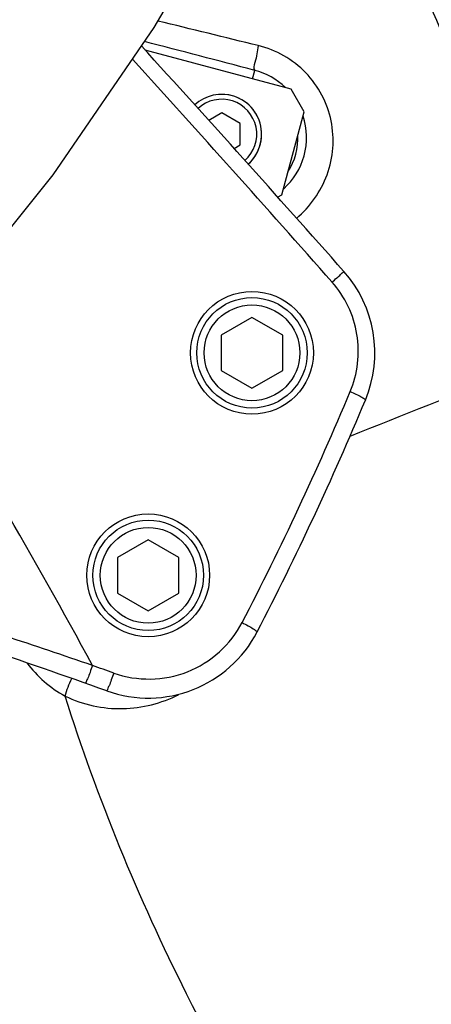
# Model space of a CAD drawing. Header units: millimetres. Extents: x 0 to 11890, y 0 to 8410.
# Tile 80 of 104: x 6029 to 6096, y 4802 to 4962. Entities that reach past the tile are written whole.
import ezdxf

# ---------------------------------------------------------------- set-up
doc = ezdxf.new("R2010")
doc.units = ezdxf.units.MM
doc.header["$LTSCALE"] = 653.95
doc.layers.get('0').update_dxf_attribs({"linetype": 'CONTINUOUS'})
for name, color, linetype in [('304103000010DXF_CONTINUOUS_LINE', 7, 'CONTINUOUS'), ('304103000184DXF_CONTINUOUS_LINE', 7, 'CONTINUOUS'), ('304104000730DXF_CONTINUOUS_LINE', 7, 'CONTINUOUS'), ('501023000026DXF_CONTINUOUS_LINE', 7, 'CONTINUOUS'), ('501023000047DXF_CONTINUOUS_LINE', 7, 'CONTINUOUS'), ('604006000004DXF_CONTINUOUS_LINE', 7, 'CONTINUOUS'), ('RB30-1-B-JSZL_DXF_DIMENSION', 7, 'CONTINUOUS'), ('RB30-1-BXIANDXF_CONTINUOUS_LINE', 7, 'CONTINUOUS')]:
    doc.layers.add(name, color=color, linetype=linetype)
doc.styles.get("Standard").update_dxf_attribs({"font": 'txt', "width": 0.7})
doc.dimstyles.new('DIMSTYLE_10', dxfattribs={"dimtxt": 70, "dimasz": 50, "dimexe": 1.5, "dimexo": 0, "dimgap": 1.75, "dimtad": 1, "dimdsep": 46, "dimtxsty": 'Standard', "dimblk": '_FILLED', "dimblk1": '_FILLED', "dimblk2": '_FILLED', "dimcen": 0.09, "dimclrt": 5, "dimazin": 2, "dimtp": 1.2, "dimtm": 1.2, "dimtfac": 1, "dimtofl": 0, "dimtmove": 0, "dimatfit": 3, "dimldrblk": '_FILLED', "dimfxl": 0, "dimtolj": 1, "dimarcsym": 0})
doc.dimstyles.new('DIMSTYLE_13', dxfattribs={"dimtxt": 70, "dimasz": 50, "dimexe": 1.5, "dimexo": 0, "dimgap": 1.75, "dimtad": 1, "dimdec": 1, "dimdsep": 46, "dimtxsty": 'Standard', "dimblk": '_FILLED', "dimblk1": '_FILLED', "dimblk2": '_FILLED', "dimcen": 0.09, "dimclrt": 5, "dimazin": 2, "dimtp": 1.2, "dimtm": 1.2, "dimtfac": 1, "dimtdec": 1, "dimtofl": 0, "dimtmove": 0, "dimatfit": 3, "dimldrblk": '_FILLED', "dimfxl": 0, "dimtolj": 1, "dimarcsym": 0})
doc.dimstyles.new('DIMSTYLE_3', dxfattribs={"dimtxt": 70, "dimasz": 50, "dimexe": 1.5, "dimexo": 0, "dimgap": 1.75, "dimtad": 0, "dimtih": 1, "dimtoh": 1, "dimdec": 1, "dimdsep": 46, "dimtxsty": 'Standard', "dimblk": '_FILLED', "dimblk1": '_FILLED', "dimblk2": '_FILLED', "dimcen": 0.09, "dimclrt": 5, "dimazin": 2, "dimtp": 0.8, "dimtm": 0.8, "dimtfac": 1, "dimtdec": 1, "dimtofl": 0, "dimtmove": 0, "dimatfit": 3, "dimldrblk": '_FILLED', "dimfxl": 0, "dimtolj": 1, "dimarcsym": 0})
doc.dimstyles.new('DIMSTYLE_5', dxfattribs={"dimtxt": 70, "dimasz": 50, "dimexe": 1.5, "dimexo": 0, "dimgap": 1.75, "dimtad": 0, "dimtih": 1, "dimtoh": 1, "dimdsep": 46, "dimtxsty": 'Standard', "dimblk": '_FILLED', "dimblk1": '_FILLED', "dimblk2": '_FILLED', "dimcen": 0.09, "dimclrt": 5, "dimazin": 2, "dimtp": 1.2, "dimtm": 1.2, "dimtfac": 1, "dimtofl": 0, "dimtmove": 0, "dimatfit": 3, "dimldrblk": '_FILLED', "dimfxl": 0, "dimtolj": 1, "dimarcsym": 0})
doc.dimstyles.new('DIMSTYLE_6', dxfattribs={"dimtxt": 70, "dimasz": 50, "dimexe": 1.5, "dimexo": 0, "dimgap": 1.75, "dimtad": 0, "dimtih": 1, "dimtoh": 1, "dimdec": 1, "dimdsep": 46, "dimtxsty": 'Standard', "dimblk": '_FILLED', "dimblk1": '_FILLED', "dimblk2": '_FILLED', "dimcen": 0.09, "dimclrt": 5, "dimazin": 2, "dimtp": 0.5, "dimtm": 0.5, "dimtfac": 1, "dimtdec": 1, "dimtofl": 0, "dimtmove": 0, "dimatfit": 3, "dimldrblk": '_FILLED', "dimfxl": 0, "dimtolj": 1, "dimarcsym": 0})
doc.dimstyles.new('DIMSTYLE_9', dxfattribs={"dimtxt": 70, "dimasz": 50, "dimexe": 1.5, "dimexo": 0, "dimgap": 1.75, "dimtad": 1, "dimdsep": 46, "dimtxsty": 'Standard', "dimblk": '_FILLED', "dimblk1": '_FILLED', "dimblk2": '_FILLED', "dimcen": 0.09, "dimclrt": 5, "dimazin": 2, "dimtp": 0.5, "dimtm": 0.5, "dimtfac": 1, "dimtofl": 0, "dimtmove": 0, "dimatfit": 3, "dimldrblk": '_FILLED', "dimfxl": 0, "dimtolj": 1, "dimarcsym": 0})

# ---------------------------------------------------------------- blocks, each defined once
blk = doc.blocks.new('*D3')
at = {"layer": 'RB30-1-B-JSZL_DXF_DIMENSION', "color": 2, "linetype": 'Continuous'}
blk.add_line((6482.53, 4814.21), (6482.53, 3948.47), dxfattribs=at)
blk = doc.blocks.new('_FILLED')
at = {"color": 0, "linetype": 'ByBlock'}
blk.add_solid([(0, 0), (-1, 0.17), (-1, -0.17)], dxfattribs=at)
blk = doc.blocks.new('*D7')
at = {"layer": 'RB30-1-B-JSZL_DXF_DIMENSION', "color": 2, "linetype": 'Continuous'}
for p, q in [((6443.71, 5136.71), (6443.71, 4418)), ((6443.71, 4418), (6294.34, 4171.7)), ((6294.34, 4171.7), (6294.34, 3948.47))]:
    blk.add_line(p, q, dxfattribs=at)
blk = doc.blocks.new('*D9')
at = {"layer": 'RB30-1-B-JSZL_DXF_DIMENSION', "color": 2, "linetype": 'Continuous'}
blk.add_line((6469.75, 5733.13), (6469.75, 6434.96), dxfattribs=at)
blk = doc.blocks.new('*D11')
at = {"layer": 'RB30-1-B-JSZL_DXF_DIMENSION', "color": 2, "linetype": 'Continuous'}
blk.add_line((7762.98, 4950.16), (7762.98, 6434.96), dxfattribs=at)
blk = doc.blocks.new('*D12')
at = {"layer": 'RB30-1-B-JSZL_DXF_DIMENSION', "color": 2, "linetype": 'Continuous'}
blk.add_line((6482.53, 4814.21), (7960.11, 4814.21), dxfattribs=at)
blk = doc.blocks.new('*D20')
at = {"layer": 'RB30-1-B-JSZL_DXF_DIMENSION', "color": 2, "linetype": 'Continuous'}
for p, q in [((5937.98, 4804.16), (5937.98, 6076.14)), ((6127.98, 5850.16), (6127.98, 6076.14)), ((6032.98, 6061.14), (5735.66, 6061.14)), ((5937.98, 6061.14), (6032.98, 6061.14)), ((6127.98, 6061.14), (6032.98, 6061.14))]:
    blk.add_line(p, q, dxfattribs=at)
at = {"layer": 'RB30-1-B-JSZL_DXF_DIMENSION', "color": 2, "linetype": 'Continuous', "xscale": 50, "yscale": 50, "zscale": 50, "rotation": 180}
blk.add_blockref('_FILLED', (5937.98, 6061.14), dxfattribs=at)
at = {"layer": 'RB30-1-B-JSZL_DXF_DIMENSION', "color": 2, "linetype": 'Continuous', "xscale": 50, "yscale": 50, "zscale": 50}
blk.add_blockref('_FILLED', (6127.98, 6061.14), dxfattribs=at)
blk = doc.blocks.new('*D24')
at = {"layer": 'RB30-1-B-JSZL_DXF_DIMENSION', "color": 2, "linetype": 'Continuous'}
for p, q in [((7104.19, 5958.16), (5344.32, 5958.16)), ((5359.32, 5958.16), (5359.32, 5288.66)), ((5359.32, 4619.16), (5359.32, 5288.66)), ((5759.44, 4619.16), (5344.32, 4619.16))]:
    blk.add_line(p, q, dxfattribs=at)
at = {"layer": 'RB30-1-B-JSZL_DXF_DIMENSION', "color": 2, "linetype": 'Continuous', "xscale": 50, "yscale": 50, "zscale": 50}
for p, rotation in [((5359.32, 5958.16), 90), ((5359.32, 4619.16), 270)]:
    blk.add_blockref('_FILLED', p, dxfattribs=dict(at, rotation=rotation))
blk = doc.blocks.new('*D30')
at = {"layer": 'RB30-1-B-JSZL_DXF_DIMENSION', "color": 2, "linetype": 'Continuous'}
for p, q in [((5937.98, 4804.16), (5937.98, 6228.31)), ((7130.19, 5924.16), (7130.19, 6228.31)), ((5937.98, 6213.31), (6534.09, 6213.31)), ((7130.19, 6213.31), (6534.09, 6213.31))]:
    blk.add_line(p, q, dxfattribs=at)
at = {"layer": 'RB30-1-B-JSZL_DXF_DIMENSION', "color": 2, "linetype": 'Continuous', "xscale": 50, "yscale": 50, "zscale": 50, "rotation": 180}
blk.add_blockref('_FILLED', (5937.98, 6213.31), dxfattribs=at)
at = {"layer": 'RB30-1-B-JSZL_DXF_DIMENSION', "color": 2, "linetype": 'Continuous', "xscale": 50, "yscale": 50, "zscale": 50}
blk.add_blockref('_FILLED', (7130.19, 6213.31), dxfattribs=at)

msp = doc.modelspace()

# ---------------------------------------------------------------- linework, layer by layer
at = {"layer": '304103000010DXF_CONTINUOUS_LINE', "color": 9, "linetype": 'Continuous'}
msp.add_line((6067.057, 4952.796), (6067.431, 4954.193), dxfattribs=at)
for centre, radius, start, end in [((4511.389, -1343.938), 6491.549, 76.1257488, 76.2743215), ((3941.215, -3151.06), 8379.494, 75.3010377, 75.4279662)]:
    msp.add_arc(centre, radius, start, end, dxfattribs=at)
at = {"layer": '304103000010DXF_CONTINUOUS_LINE', "color": 7, "linetype": 'Continuous'}
msp.add_arc((6064.468, 4943.137), 10, 326.86838, 3.13162, dxfattribs=at)
at = {"layer": '304103000010DXF_CONTINUOUS_LINE', "color": 9, "linetype": 'Continuous'}
for points in [[(6117.232, 4908.385), (6110.767, 4928.546), (6103.349, 4948.447), (6094.666, 4967.757)], [(6072.418, 4951.398), (6071.046, 4952.72), (6069.275, 4953.713), (6067.431, 4954.193)], [(6030.311, 4857.64), (6031.957, 4855.438), (6034.125, 4853.546), (6036.543, 4852.238)], [(6036.543, 4852.238), (6036.822, 4853.221), (6037.199, 4854.179), (6037.643, 4855.099)]]:
    msp.add_open_spline(points, degree=3, dxfattribs=at)
for points, knots in [([(6068.009, 4958.216), (6067.788, 4957.301), (6067.743, 4956.129), (6067.123, 4954.476), (6067.431, 4954.193)], [0, 0, 0, 0, 0.6921654, 1, 1, 1, 1]), ([(6074.22, 4930.078), (6076.437, 4931.938), (6079.995, 4936.945), (6080.702, 4946.147), (6076.364, 4954.411), (6070.886, 4957.505), (6068.009, 4958.216)], [0, 0, 0, 0, 0.2463985, 0.4959052, 0.747734, 1, 1, 1, 1]), ([(6072.164, 4934.911), (6073.722, 4936.313), (6076.114, 4940.144), (6075.994, 4944.674), (6075.333, 4946.725)], [0, 0, 0, 0, 0.4929836, 1, 1, 1, 1]), ([(6117.232, 4908.385), (6114.343, 4907.199), (6102.916, 4902.528), (6091.461, 4897.928), (6082.887, 4894.535)], [0, 0, 0, 0, 0.253, 1, 1, 1, 1]), ([(6036.543, 4852.238), (6039.418, 4850.825), (6045.884, 4849.438), (6052.234, 4851.07), (6055.034, 4852.461)], [0, 0, 0, 0, 0.5060696, 1, 1, 1, 1]), ([(6064.46, 4788.524), (6061.628, 4793.512), (6050.661, 4813.971), (6041.816, 4835.578), (6036.543, 4852.238)], [0, 0, 0, 0, 0.2471341, 1, 1, 1, 1])]:
    msp.add_open_spline(points, degree=3, knots=knots, dxfattribs=at)
at = {"layer": '304103000184DXF_CONTINUOUS_LINE', "color": 7, "linetype": 'Continuous'}
for centre in [(6066.979, 4908.164), (6050.075, 4871.911)]:
    msp.add_circle(centre, 10, dxfattribs=at)
for centre, radius, start, end in [((3088.225, 2268.576), 4000, 41.545376, 42.252303), ((6066.979, 4908.164), 20, 337.38802, 41.54538), ((5623.877, 5092.718), 500, 332.61198, 337.38802), ((5705.57, 3911.851), 1000, 70.260189, 72.767382), ((6050.075, 4871.911), 20, 250.26019, 332.61198)]:
    msp.add_arc(centre, radius, start, end, dxfattribs=at)
at = {"layer": '304103000184DXF_CONTINUOUS_LINE', "color": 9, "linetype": 'Continuous'}
for centre, radius, start, end in [((3051.055, 2240.546), 4043.83, 41.492899, 42.183736), ((5135.662, 4366.754), 1029.653, 28.446247, 31.772637), ((5623.805, 5093.677), 497.629, 332.54063, 337.3259), ((5730.461, 3960.35), 949.102, 70.901642, 71.808124), ((5712.368, 3924.919), 988.519, 70.368927, 70.582619)]:
    msp.add_arc(centre, radius, start, end, dxfattribs=at)
for points, knots in [([(6080.037, 4919.693), (6080.289, 4919.917), (6080.721, 4920.327), (6081.408, 4920.86), (6081.611, 4921.213), (6081.99, 4921.38), (6081.948, 4921.428)], [0, 0, 0, 0, 0.3925949, 0.7149699, 0.9263324, 1, 1, 1, 1]), ([(6082.974, 4901.846), (6084.181, 4904.736), (6084.994, 4911.335), (6082.118, 4917.34), (6080.037, 4919.693)], [0, 0, 0, 0, 0.4992302, 1, 1, 1, 1]), ([(6082.974, 4901.846), (6083.587, 4901.586), (6084.463, 4901.202), (6085.136, 4900.763), (6085.473, 4900.548), (6085.442, 4900.474)], [0, 0, 0, 0, 0.7014412, 0.9154892, 1, 1, 1, 1]), ([(6044.473, 4855.98), (6048.24, 4854.637), (6057.045, 4854.716), (6063.528, 4860.665), (6065.37, 4864.21)], [0, 0, 0, 0, 0.5002029, 1, 1, 1, 1]), ([(6065.37, 4864.21), (6065.698, 4864.039), (6066.277, 4863.719), (6067.121, 4863.271), (6067.479, 4862.966), (6067.868, 4862.779), (6067.833, 4862.711)], [0, 0, 0, 0, 0.383606, 0.7058286, 0.920836, 1, 1, 1, 1]), ([(6040.999, 4857.213), (6040.868, 4856.842), (6040.613, 4856.182), (6040.3, 4855.192), (6040.009, 4854.786), (6039.938, 4854.293), (6039.862, 4854.32)], [0, 0, 0, 0, 0.3794608, 0.7039341, 0.9221605, 1, 1, 1, 1]), ([(6044.473, 4855.98), (6044.341, 4855.609), (6044.083, 4854.949), (6043.765, 4853.958), (6043.472, 4853.551), (6043.396, 4853.059), (6043.32, 4853.087)], [0, 0, 0, 0, 0.3792261, 0.7037081, 0.9220374, 1, 1, 1, 1])]:
    msp.add_open_spline(points, degree=3, knots=knots, dxfattribs=at)
at = {"layer": '304104000730DXF_CONTINUOUS_LINE', "color": 7, "linetype": 'Continuous'}
for p, q in [((6073.335, 4951.114), (6049.568, 4957.482)), ((6075.456, 4947.44), (6073.335, 4951.114)), ((6071.833, 4933.917), (6075.456, 4947.44)), ((6071.148, 4933.521), (6071.833, 4933.917))]:
    msp.add_line(p, q, dxfattribs=at)
at = {"layer": '501023000026DXF_CONTINUOUS_LINE', "color": 7, "linetype": 'Continuous'}
for p, q in [((6066.979, 4913.937), (6061.979, 4911.05)), ((6071.979, 4911.05), (6066.979, 4913.937)), ((6061.979, 4911.05), (6061.979, 4905.277)), ((6071.979, 4905.277), (6071.979, 4911.05)), ((6061.979, 4905.277), (6066.979, 4902.39)), ((6066.979, 4902.39), (6071.979, 4905.277)), ((6050.075, 4877.685), (6045.075, 4874.798)), ((6055.075, 4874.798), (6050.075, 4877.685)), ((6045.075, 4874.798), (6045.075, 4869.025)), ((6055.075, 4869.025), (6055.075, 4874.798)), ((6045.075, 4869.025), (6050.075, 4866.138)), ((6050.075, 4866.138), (6055.075, 4869.025))]:
    msp.add_line(p, q, dxfattribs=at)
for centre in [(6066.979, 4908.164), (6050.075, 4871.911)]:
    msp.add_circle(centre, 9, dxfattribs=at)
at = {"layer": '501023000026DXF_CONTINUOUS_LINE', "color": 9, "linetype": 'Continuous'}
for centre in [(6066.979, 4908.164), (6050.075, 4871.911)]:
    msp.add_circle(centre, 7.8, dxfattribs=at)
at = {"layer": '501023000047DXF_CONTINUOUS_LINE', "color": 7, "linetype": 'Continuous'}
for p, q in [((6062.054, 4947.248), (6059.951, 4946.034)), ((6065.054, 4945.516), (6062.054, 4947.248)), ((6065.054, 4942.052), (6065.054, 4945.516)), ((6064.049, 4941.472), (6065.054, 4942.052))]:
    msp.add_line(p, q, dxfattribs=at)
msp.add_arc((6062.054, 4943.784), 6.5, 311.28595, 132.57123, dxfattribs=at)
at = {"layer": '501023000047DXF_CONTINUOUS_LINE', "color": 9, "linetype": 'Continuous'}
msp.add_arc((6062.054, 4943.784), 5.7, 311.22246, 132.62824, dxfattribs=at)
at = {"layer": '604006000004DXF_CONTINUOUS_LINE', "color": 7, "linetype": 'Continuous'}
msp.add_arc((6062.054, 4943.784), 6.5, 311.3077, 89.99969, dxfattribs=at)
at = {"layer": 'RB30-1-BXIANDXF_CONTINUOUS_LINE', "color": 7, "linetype": 'Continuous'}
msp.add_lwpolyline([(6002.028, 4899.249), (6017.554, 4915.956), (6034.571, 4937.16), (6051.043, 4961.176), (6066.383, 4987.331), (6080.35, 5015.354), (6092.804, 5045.07), (6103.804, 5077.052), (6113.286, 5112.332), (6120.615, 5150.931), (6124.847, 5190.705), (6125.592, 5228.847), (6123.999, 5253.509)], dxfattribs=at)

# ---------------------------------------------------------------- dimensions: what is measured, and where the dimension line sits
at = {"layer": 'RB30-1-B-JSZL_DXF_DIMENSION', "color": 2, "linetype": 'Continuous'}
for feature_location, offset, dtype, origin, dimstyle, override, picture, middle in [((6469.752, 5733.127), (0, 701.83), 1, (5937.979, 4804.164), 'DIMSTYLE_3', {"dimgap": 17.500236, "dimtad": 1, "dimtih": 0, "dimtoh": 0}, '*D9', (6452.252, 6469.957)), ((7762.979, 4950.164), (0, 1484.793), 1, (5937.979, 4950.164), 'DIMSTYLE_5', {"dimgap": 17.500236, "dimtad": 1, "dimtih": 0, "dimtoh": 0}, '*D11', (7745.479, 6469.957)), ((6443.712, 5136.709), (-149.371, -1188.243), 1, (5937.979, 5136.709), 'DIMSTYLE_3', {"dimgap": 17.500139, "dimtad": 1, "dimtih": 0, "dimtoh": 0}, '*D7', (6276.841, 3668.467)), ((6482.534, 4814.212), (1477.575, 0), 0, (6033.046, 4619.164), 'DIMSTYLE_6', {"dimgap": 17.499851, "dimtad": 1, "dimtih": 0, "dimtoh": 0}, '*D12', (7995.109, 4831.712)), ((6482.534, 4814.212), (0, -865.746), 1, (5937.979, 4599.164), 'DIMSTYLE_3', {"dimgap": 17.500139, "dimtad": 1, "dimtih": 0, "dimtoh": 0}, '*D3', (6465.034, 3668.467))]:
    dim = msp.add_ordinate_dim(feature_location=feature_location, offset=offset, dtype=dtype, origin=origin, dimstyle=dimstyle, override=override, dxfattribs=at)
    dim.commit()
    dim.dimension.update_dxf_attribs({"geometry": picture, "text_midpoint": middle})
for base, p2, dimstyle, picture, middle in [((7130.194, 6213.314), (7130.194, 5924.164), 'DIMSTYLE_13', '*D30', (6505.937, 6213.314)), ((6127.979, 6061.136), (6127.979, 5850.164), 'DIMSTYLE_9', '*D20', (5735.662, 6061.136))]:
    dim = msp.add_linear_dim(base=base, p1=(5937.979, 4804.164), p2=p2, dimstyle=dimstyle, dxfattribs=at)
    dim.commit()
    dim.dimension.update_dxf_attribs({"geometry": picture, "text_midpoint": middle, "dimtype": 160})
dim = msp.add_linear_dim(base=(5359.323, 4619.164), p1=(7104.189, 5958.164), p2=(5759.443, 4619.164), angle=270, dimstyle='DIMSTYLE_10', dxfattribs=at)
dim.commit()
dim.dimension.update_dxf_attribs({"geometry": '*D24', "text_midpoint": (5359.323, 5190.664), "dimtype": 160})

doc.saveas('drawing.dxf')
